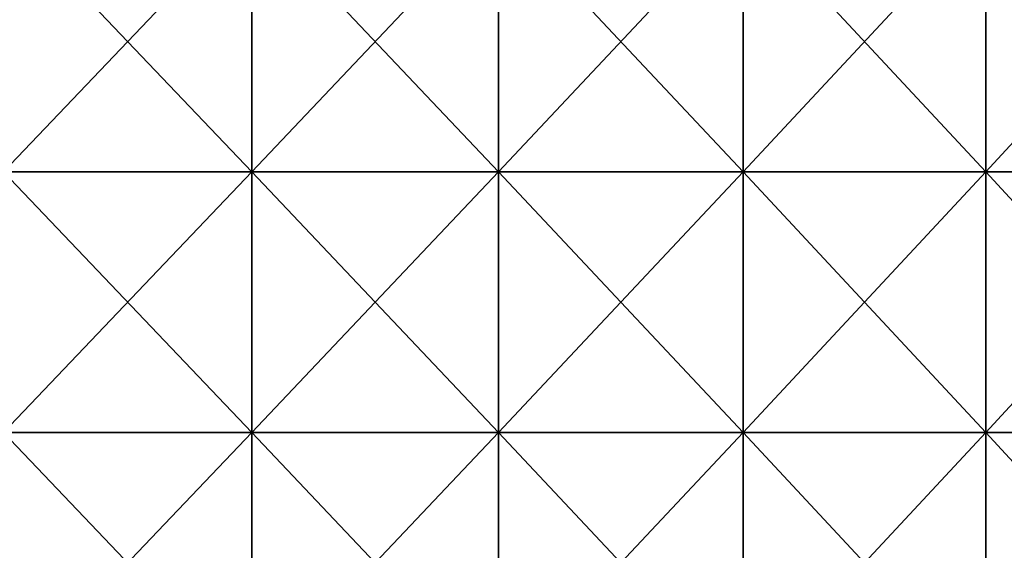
# Model space of a CAD drawing. Header units: inches. Extents: x -4.75 to 4.5, y 0 to 1.88.
# Tile 253 of 256: x 1.03 to 1.33, y 0.33 to 0.49. Entities that reach past the tile are written whole.
import ezdxf

# ---------------------------------------------------------------- set-up
doc = ezdxf.new("R2010")
doc.units = ezdxf.units.IN
doc.header["$LTSCALE"] = 101.851852
doc.header["$MEASUREMENT"] = 0
doc.layers.add('12', color=7, linetype='CONTINUOUS')

msp = doc.modelspace()

# ---------------------------------------------------------------- linework, layer by layer
at = {"layer": '12', "color": 13, "linetype": 'Continuous', "true_color": 0xd67263}
for points in [[(1.09981, 0.52238, 3.38848), (1.02352, 0.52238, 3.4123), (1.09981, 0.4423, 3.38848), (1.09981, 0.52238, 3.38848)], [(1.09981, 0.4423, 3.38848), (1.02352, 0.52238, 3.4123), (1.02352, 0.4423, 3.4123), (1.09981, 0.4423, 3.38848)], [(1.02352, 0.52238, -3.4123), (1.09981, 0.52238, -3.38848), (1.02352, 0.4423, -3.4123), (1.02352, 0.52238, -3.4123)], [(1.02352, 0.4423, -3.4123), (1.09981, 0.52238, -3.38848), (1.09981, 0.4423, -3.38848), (1.02352, 0.4423, -3.4123)], [(1.17556, 0.52238, 3.36296), (1.09981, 0.52238, 3.38848), (1.17556, 0.4423, 3.36296), (1.17556, 0.52238, 3.36296)], [(1.17556, 0.4423, 3.36296), (1.09981, 0.52238, 3.38848), (1.09981, 0.4423, 3.38848), (1.17556, 0.4423, 3.36296)], [(1.09981, 0.52238, -3.38848), (1.17556, 0.52238, -3.36296), (1.09981, 0.4423, -3.38848), (1.09981, 0.52238, -3.38848)], [(1.09981, 0.4423, -3.38848), (1.17556, 0.52238, -3.36296), (1.17556, 0.4423, -3.36296), (1.09981, 0.4423, -3.38848)], [(1.2507, 0.52238, 3.33574), (1.17556, 0.52238, 3.36296), (1.2507, 0.4423, 3.33574), (1.2507, 0.52238, 3.33574)], [(1.2507, 0.4423, 3.33574), (1.17556, 0.52238, 3.36296), (1.17556, 0.4423, 3.36296), (1.2507, 0.4423, 3.33574)], [(1.17556, 0.52238, -3.36296), (1.2507, 0.52238, -3.33574), (1.17556, 0.4423, -3.36296), (1.17556, 0.52238, -3.36296)], [(1.17556, 0.4423, -3.36296), (1.2507, 0.52238, -3.33574), (1.2507, 0.4423, -3.33574), (1.17556, 0.4423, -3.36296)], [(1.32523, 0.52238, 3.30684), (1.2507, 0.52238, 3.33574), (1.32523, 0.4423, 3.30684), (1.32523, 0.52238, 3.30684)], [(1.32523, 0.4423, 3.30684), (1.2507, 0.52238, 3.33574), (1.2507, 0.4423, 3.33574), (1.32523, 0.4423, 3.30684)], [(1.2507, 0.52238, -3.33574), (1.32523, 0.52238, -3.30684), (1.2507, 0.4423, -3.33574), (1.2507, 0.52238, -3.33574)], [(1.2507, 0.4423, -3.33574), (1.32523, 0.52238, -3.30684), (1.32523, 0.4423, -3.30684), (1.2507, 0.4423, -3.33574)], [(1.39908, 0.52238, 3.27628), (1.32523, 0.52238, 3.30684), (1.39908, 0.4423, 3.27628), (1.39908, 0.52238, 3.27628)], [(1.39908, 0.4423, 3.27628), (1.32523, 0.52238, 3.30684), (1.32523, 0.4423, 3.30684), (1.39908, 0.4423, 3.27628)], [(1.32523, 0.52238, -3.30684), (1.39908, 0.52238, -3.27628), (1.32523, 0.4423, -3.30684), (1.32523, 0.52238, -3.30684)], [(1.32523, 0.4423, -3.30684), (1.39908, 0.52238, -3.27628), (1.39908, 0.4423, -3.27628), (1.32523, 0.4423, -3.30684)], [(1.09981, 0.4423, 3.38848), (1.02352, 0.4423, 3.4123), (1.09981, 0.36222, 3.38848), (1.09981, 0.4423, 3.38848)], [(1.09981, 0.36222, 3.38848), (1.02352, 0.4423, 3.4123), (1.02352, 0.36222, 3.4123), (1.09981, 0.36222, 3.38848)], [(1.02352, 0.4423, -3.4123), (1.09981, 0.4423, -3.38848), (1.02352, 0.36222, -3.4123), (1.02352, 0.4423, -3.4123)], [(1.02352, 0.36222, -3.4123), (1.09981, 0.4423, -3.38848), (1.09981, 0.36222, -3.38848), (1.02352, 0.36222, -3.4123)], [(1.17556, 0.4423, 3.36296), (1.09981, 0.4423, 3.38848), (1.17556, 0.36222, 3.36296), (1.17556, 0.4423, 3.36296)], [(1.17556, 0.36222, 3.36296), (1.09981, 0.4423, 3.38848), (1.09981, 0.36222, 3.38848), (1.17556, 0.36222, 3.36296)], [(1.09981, 0.4423, -3.38848), (1.17556, 0.4423, -3.36296), (1.09981, 0.36222, -3.38848), (1.09981, 0.4423, -3.38848)], [(1.09981, 0.36222, -3.38848), (1.17556, 0.4423, -3.36296), (1.17556, 0.36222, -3.36296), (1.09981, 0.36222, -3.38848)], [(1.2507, 0.4423, 3.33574), (1.17556, 0.4423, 3.36296), (1.2507, 0.36222, 3.33574), (1.2507, 0.4423, 3.33574)], [(1.2507, 0.36222, 3.33574), (1.17556, 0.4423, 3.36296), (1.17556, 0.36222, 3.36296), (1.2507, 0.36222, 3.33574)], [(1.17556, 0.4423, -3.36296), (1.2507, 0.4423, -3.33574), (1.17556, 0.36222, -3.36296), (1.17556, 0.4423, -3.36296)], [(1.17556, 0.36222, -3.36296), (1.2507, 0.4423, -3.33574), (1.2507, 0.36222, -3.33574), (1.17556, 0.36222, -3.36296)], [(1.32523, 0.4423, 3.30684), (1.2507, 0.4423, 3.33574), (1.32523, 0.36222, 3.30684), (1.32523, 0.4423, 3.30684)], [(1.32523, 0.36222, 3.30684), (1.2507, 0.4423, 3.33574), (1.2507, 0.36222, 3.33574), (1.32523, 0.36222, 3.30684)], [(1.2507, 0.4423, -3.33574), (1.32523, 0.4423, -3.30684), (1.2507, 0.36222, -3.33574), (1.2507, 0.4423, -3.33574)], [(1.2507, 0.36222, -3.33574), (1.32523, 0.4423, -3.30684), (1.32523, 0.36222, -3.30684), (1.2507, 0.36222, -3.33574)], [(1.39908, 0.4423, 3.27628), (1.32523, 0.4423, 3.30684), (1.39908, 0.36222, 3.27628), (1.39908, 0.4423, 3.27628)], [(1.39908, 0.36222, 3.27628), (1.32523, 0.4423, 3.30684), (1.32523, 0.36222, 3.30684), (1.39908, 0.36222, 3.27628)], [(1.32523, 0.4423, -3.30684), (1.39908, 0.4423, -3.27628), (1.32523, 0.36222, -3.30684), (1.32523, 0.4423, -3.30684)], [(1.32523, 0.36222, -3.30684), (1.39908, 0.4423, -3.27628), (1.39908, 0.36222, -3.27628), (1.32523, 0.36222, -3.30684)], [(1.09981, 0.36222, 3.38848), (1.02352, 0.36222, 3.4123), (1.09981, 0.28214, 3.38848), (1.09981, 0.36222, 3.38848)], [(1.09981, 0.28214, 3.38848), (1.02352, 0.36222, 3.4123), (1.02352, 0.28214, 3.4123), (1.09981, 0.28214, 3.38848)], [(1.02352, 0.36222, -3.4123), (1.09981, 0.36222, -3.38848), (1.02352, 0.28214, -3.4123), (1.02352, 0.36222, -3.4123)], [(1.02352, 0.28214, -3.4123), (1.09981, 0.36222, -3.38848), (1.09981, 0.28214, -3.38848), (1.02352, 0.28214, -3.4123)], [(1.17556, 0.36222, 3.36296), (1.09981, 0.36222, 3.38848), (1.17556, 0.28214, 3.36296), (1.17556, 0.36222, 3.36296)], [(1.17556, 0.28214, 3.36296), (1.09981, 0.36222, 3.38848), (1.09981, 0.28214, 3.38848), (1.17556, 0.28214, 3.36296)], [(1.09981, 0.36222, -3.38848), (1.17556, 0.36222, -3.36296), (1.09981, 0.28214, -3.38848), (1.09981, 0.36222, -3.38848)], [(1.09981, 0.28214, -3.38848), (1.17556, 0.36222, -3.36296), (1.17556, 0.28214, -3.36296), (1.09981, 0.28214, -3.38848)], [(1.2507, 0.36222, 3.33574), (1.17556, 0.36222, 3.36296), (1.2507, 0.28214, 3.33574), (1.2507, 0.36222, 3.33574)], [(1.2507, 0.28214, 3.33574), (1.17556, 0.36222, 3.36296), (1.17556, 0.28214, 3.36296), (1.2507, 0.28214, 3.33574)], [(1.17556, 0.36222, -3.36296), (1.2507, 0.36222, -3.33574), (1.17556, 0.28214, -3.36296), (1.17556, 0.36222, -3.36296)], [(1.17556, 0.28214, -3.36296), (1.2507, 0.36222, -3.33574), (1.2507, 0.28214, -3.33574), (1.17556, 0.28214, -3.36296)], [(1.32523, 0.36222, 3.30684), (1.2507, 0.36222, 3.33574), (1.32523, 0.28214, 3.30684), (1.32523, 0.36222, 3.30684)], [(1.32523, 0.28214, 3.30684), (1.2507, 0.36222, 3.33574), (1.2507, 0.28214, 3.33574), (1.32523, 0.28214, 3.30684)], [(1.2507, 0.36222, -3.33574), (1.32523, 0.36222, -3.30684), (1.2507, 0.28214, -3.33574), (1.2507, 0.36222, -3.33574)], [(1.2507, 0.28214, -3.33574), (1.32523, 0.36222, -3.30684), (1.32523, 0.28214, -3.30684), (1.2507, 0.28214, -3.33574)], [(1.39908, 0.36222, 3.27628), (1.32523, 0.36222, 3.30684), (1.39908, 0.28214, 3.27628), (1.39908, 0.36222, 3.27628)], [(1.39908, 0.28214, 3.27628), (1.32523, 0.36222, 3.30684), (1.32523, 0.28214, 3.30684), (1.39908, 0.28214, 3.27628)], [(1.32523, 0.36222, -3.30684), (1.39908, 0.36222, -3.27628), (1.32523, 0.28214, -3.30684), (1.32523, 0.36222, -3.30684)], [(1.32523, 0.28214, -3.30684), (1.39908, 0.36222, -3.27628), (1.39908, 0.28214, -3.27628), (1.32523, 0.28214, -3.30684)]]:
    msp.add_3dface(points, dxfattribs=at)

doc.saveas('drawing.dxf')
